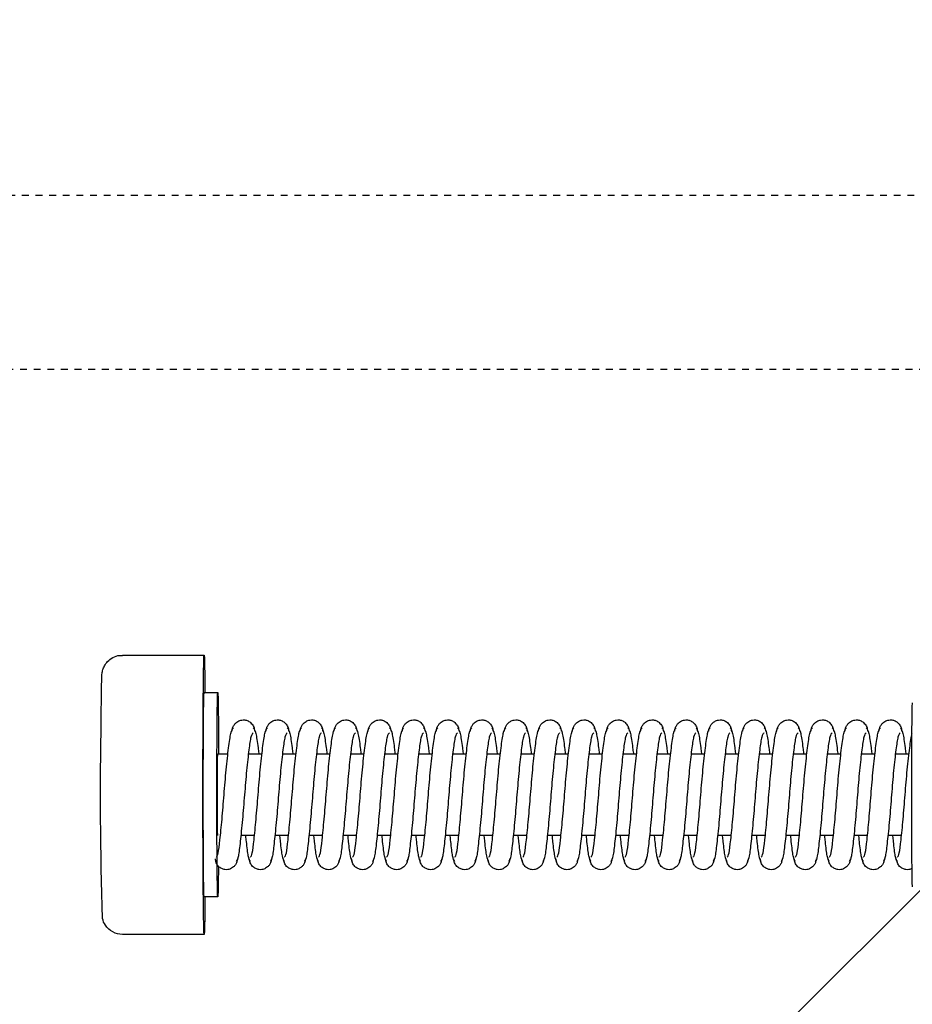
# Model space of a CAD drawing. Header units: centimetres. Extents: x 27698 to 42070, y 833 to 13367.
# Tile 41 of 59: x 29927 to 29940, y 5628 to 5642. Entities that reach past the tile are written whole.
import ezdxf

# ---------------------------------------------------------------- set-up
doc = ezdxf.new("R2010")
doc.units = ezdxf.units.CM
doc.header["$LTSCALE"] = 0.1
doc.linetypes.add('DASHED2', pattern=[9.525, 6.35, -3.175])
doc.layers.add('A_Sufity - Opis', color=4, linetype='Continuous', lineweight=13)
doc.layers.add('CKDRZWI_', color=7, linetype='Continuous')

# ---------------------------------------------------------------- blocks, each defined once
blk = doc.blocks.new('A$7E8719B1CAF')
at = {"color": 7, "linetype": 'Continuous', "lineweight": -3}
for p, q in [((3462.36, -3966.5), (3450.36, -3966.5)), ((3464.36, -3972), (3462.36, -3972)), ((3469.74, -3981), (3467.74, -3981)), ((3474.74, -3981), (3472.74, -3981)), ((3479.74, -3981), (3477.74, -3981)), ((3484.74, -3981), (3482.74, -3981)), ((3489.74, -3981), (3487.74, -3981)), ((3494.74, -3981), (3492.74, -3981)), ((3499.74, -3981), (3497.74, -3981)), ((3504.74, -3981), (3502.74, -3981)), ((3509.74, -3981), (3507.74, -3981)), ((3514.74, -3981), (3512.74, -3981)), ((3519.74, -3981), (3517.74, -3981)), ((3524.74, -3981), (3522.74, -3981)), ((3529.74, -3981), (3527.74, -3981)), ((3534.74, -3981), (3532.74, -3981)), ((3539.74, -3981), (3537.74, -3981)), ((3544.74, -3981), (3542.74, -3981)), ((3549.74, -3981), (3547.74, -3981)), ((3554.74, -3981), (3552.74, -3981)), ((3559.74, -3981), (3557.74, -3981)), ((3564.74, -3981), (3562.74, -3981)), ((3464.36, -3993), (3465.85, -3993)), ((3468.86, -3993), (3470.85, -3993)), ((3473.86, -3993), (3475.85, -3993)), ((3478.86, -3993), (3480.85, -3993)), ((3483.86, -3993), (3485.85, -3993)), ((3488.86, -3993), (3490.85, -3993)), ((3493.86, -3993), (3495.85, -3993)), ((3498.86, -3993), (3500.85, -3993)), ((3503.86, -3993), (3505.85, -3993)), ((3508.86, -3993), (3510.85, -3993)), ((3513.86, -3993), (3515.85, -3993)), ((3518.86, -3993), (3520.85, -3993)), ((3523.86, -3993), (3525.85, -3993)), ((3528.86, -3993), (3530.85, -3993)), ((3533.86, -3993), (3535.85, -3993)), ((3538.86, -3993), (3540.85, -3993)), ((3543.85, -3993), (3545.85, -3993)), ((3548.85, -3993), (3550.85, -3993)), ((3553.85, -3993), (3555.85, -3993)), ((3558.85, -3993), (3560.85, -3993)), ((3563.85, -3993), (3565.85, -3993)), ((3462.36, -4002), (3464.36, -4002)), ((3450.36, -4007.5), (3462.36, -4007.5))]:
    blk.add_line(p, q, dxfattribs=at)
at = {"color": 7, "linetype": 'DASHED2', "lineweight": -3}
for p, q in [((711.34, -4049.5), (3936.61, -4049.5)), ((3936.61, -4075), (711.34, -4075))]:
    blk.add_line(p, q, dxfattribs=at)
at = {"color": 7, "linetype": 'Continuous', "lineweight": -3}
for centre, radius, start, end in [((3450.35, -3969.45), 2.95, 89.7584, 147.3836), ((3449.89, -3969.33), 2.5, 143.8565, 168.4507), ((4007.76, -3987.13), 560.62, 178.1291, 181.119)]:
    blk.add_arc(centre, radius, start, end, dxfattribs=at)
for centre, major_axis, start_param, end_param in [((3462.36, -3987), (0, 20.5), 0, 3.891566), ((3462.36, -3987), (0, 20.5), 5.533212, 6.283185), ((3464.36, -3987), (0, -15), 2.355686, 6.283185), ((3462.36, -3987), (0, -15), 3.141593, 6.283185), ((3566.36, -3987), (0, 13.5), 0, 3.141593), ((3464.36, -3987), (0, 6), 0, 3.141593), ((3464.36, -3987), (0, -15), 0, 1.159279)]:
    blk.add_ellipse(centre, major_axis=major_axis, ratio=0.008727, start_param=start_param, end_param=end_param, dxfattribs=at)
for points, knots in [([(3467.23, -3977.61), (3467.21, -3977.43), (3467.17, -3977.14), (3466.96, -3976.72), (3466.69, -3976.41), (3466.31, -3976.14), (3465.86, -3976), (3465.41, -3975.99), (3464.92, -3976.13), (3464.45, -3976.46), (3464.09, -3976.99), (3464.03, -3977.38), (3464, -3977.61)], [0, 0, 0, 0, 0.086425, 0.169271, 0.246442, 0.317082, 0.439261, 0.54445, 0.653629, 0.769075, 0.886733, 1, 1, 1, 1]), ([(3469.56, -3996.1), (3469.44, -3995.99), (3469.22, -3995.75), (3468.93, -3993.7), (3468.58, -3990.68), (3468.28, -3986.99), (3467.98, -3983.24), (3467.65, -3980.04), (3467.39, -3977.73), (3467.19, -3977.38), (3467.08, -3977.21)], [0, 0, 0, 0, 0.122155, 0.241584, 0.367155, 0.490646, 0.615304, 0.744463, 0.869617, 1, 1, 1, 1]), ([(3469.14, -3977.21), (3469.03, -3977.37), (3468.84, -3977.73), (3468.64, -3979.44), (3468.51, -3980.65), (3468.48, -3980.91)], [0, 0, 0, 0, 0.2555428, 0.5011123, 0.5662176, 0.5662176, 0.5662176, 0.5662176]), ([(3472.23, -3977.61), (3472.21, -3977.43), (3472.17, -3977.14), (3471.96, -3976.72), (3471.69, -3976.41), (3471.31, -3976.14), (3470.86, -3976), (3470.41, -3975.99), (3469.92, -3976.13), (3469.45, -3976.46), (3469.09, -3976.99), (3469.03, -3977.38), (3469, -3977.61)], [0, 0, 0, 0, 0.086425, 0.169271, 0.246442, 0.317082, 0.439261, 0.54445, 0.653629, 0.769075, 0.886733, 1, 1, 1, 1]), ([(3474.56, -3996.1), (3474.44, -3995.99), (3474.22, -3995.75), (3473.93, -3993.7), (3473.58, -3990.68), (3473.28, -3986.99), (3472.98, -3983.24), (3472.65, -3980.04), (3472.39, -3977.73), (3472.19, -3977.38), (3472.08, -3977.21)], [0, 0, 0, 0, 0.122155, 0.241584, 0.367155, 0.490646, 0.615304, 0.744463, 0.869617, 1, 1, 1, 1]), ([(3474.14, -3977.21), (3474.03, -3977.37), (3473.84, -3977.73), (3473.64, -3979.44), (3473.51, -3980.65), (3473.48, -3980.91)], [0, 0, 0, 0, 0.2555428, 0.5011123, 0.5662176, 0.5662176, 0.5662176, 0.5662176]), ([(3477.23, -3977.61), (3477.21, -3977.43), (3477.17, -3977.14), (3476.96, -3976.72), (3476.69, -3976.41), (3476.31, -3976.14), (3475.86, -3976), (3475.41, -3975.99), (3474.92, -3976.13), (3474.45, -3976.46), (3474.09, -3976.99), (3474.03, -3977.38), (3474, -3977.61)], [0, 0, 0, 0, 0.086425, 0.169271, 0.246442, 0.317082, 0.439261, 0.54445, 0.653629, 0.769075, 0.886733, 1, 1, 1, 1]), ([(3479.56, -3996.1), (3479.44, -3995.99), (3479.22, -3995.75), (3478.93, -3993.7), (3478.58, -3990.68), (3478.28, -3986.99), (3477.98, -3983.24), (3477.65, -3980.04), (3477.39, -3977.73), (3477.19, -3977.38), (3477.08, -3977.21)], [0, 0, 0, 0, 0.122155, 0.241584, 0.367155, 0.490646, 0.615304, 0.744463, 0.869617, 1, 1, 1, 1]), ([(3479.14, -3977.21), (3479.03, -3977.37), (3478.84, -3977.73), (3478.64, -3979.44), (3478.51, -3980.65), (3478.48, -3980.91)], [0, 0, 0, 0, 0.2555428, 0.5011123, 0.5662176, 0.5662176, 0.5662176, 0.5662176]), ([(3482.23, -3977.61), (3482.21, -3977.43), (3482.17, -3977.14), (3481.96, -3976.72), (3481.69, -3976.41), (3481.31, -3976.14), (3480.86, -3976), (3480.41, -3975.99), (3479.92, -3976.13), (3479.45, -3976.46), (3479.09, -3976.99), (3479.03, -3977.38), (3479, -3977.61)], [0, 0, 0, 0, 0.086425, 0.169271, 0.246442, 0.317082, 0.439261, 0.54445, 0.653629, 0.769075, 0.886733, 1, 1, 1, 1]), ([(3484.56, -3996.1), (3484.43, -3995.99), (3484.22, -3995.75), (3483.92, -3993.7), (3483.58, -3990.68), (3483.28, -3986.99), (3482.98, -3983.24), (3482.65, -3980.04), (3482.39, -3977.73), (3482.19, -3977.38), (3482.08, -3977.21)], [0, 0, 0, 0, 0.122155, 0.241584, 0.367155, 0.490646, 0.615304, 0.744463, 0.869617, 1, 1, 1, 1]), ([(3484.14, -3977.21), (3484.03, -3977.37), (3483.84, -3977.73), (3483.64, -3979.44), (3483.51, -3980.65), (3483.48, -3980.91)], [0, 0, 0, 0, 0.2555428, 0.5011123, 0.5662176, 0.5662176, 0.5662176, 0.5662176]), ([(3487.23, -3977.61), (3487.21, -3977.43), (3487.17, -3977.14), (3486.96, -3976.72), (3486.69, -3976.41), (3486.31, -3976.14), (3485.86, -3976), (3485.4, -3975.99), (3484.92, -3976.13), (3484.45, -3976.46), (3484.09, -3976.99), (3484.03, -3977.38), (3484, -3977.61)], [0, 0, 0, 0, 0.086425, 0.169271, 0.246442, 0.317082, 0.439261, 0.54445, 0.653629, 0.769075, 0.886733, 1, 1, 1, 1]), ([(3489.56, -3996.1), (3489.43, -3995.99), (3489.22, -3995.75), (3488.92, -3993.7), (3488.58, -3990.68), (3488.28, -3986.99), (3487.98, -3983.24), (3487.65, -3980.04), (3487.39, -3977.73), (3487.19, -3977.38), (3487.08, -3977.21)], [0, 0, 0, 0, 0.122155, 0.241584, 0.367155, 0.490646, 0.615304, 0.744463, 0.869617, 1, 1, 1, 1]), ([(3489.14, -3977.21), (3489.03, -3977.37), (3488.84, -3977.73), (3488.64, -3979.44), (3488.51, -3980.65), (3488.48, -3980.91)], [0, 0, 0, 0, 0.2555428, 0.5011123, 0.5662176, 0.5662176, 0.5662176, 0.5662176]), ([(3492.23, -3977.61), (3492.21, -3977.43), (3492.17, -3977.14), (3491.96, -3976.72), (3491.69, -3976.41), (3491.31, -3976.14), (3490.86, -3976), (3490.4, -3975.99), (3489.92, -3976.13), (3489.45, -3976.46), (3489.09, -3976.99), (3489.03, -3977.38), (3489, -3977.61)], [0, 0, 0, 0, 0.086425, 0.169271, 0.246442, 0.317082, 0.439261, 0.54445, 0.653629, 0.769075, 0.886733, 1, 1, 1, 1]), ([(3494.56, -3996.1), (3494.43, -3995.99), (3494.22, -3995.75), (3493.92, -3993.7), (3493.58, -3990.68), (3493.27, -3986.99), (3492.98, -3983.24), (3492.65, -3980.04), (3492.39, -3977.73), (3492.19, -3977.38), (3492.08, -3977.21)], [0, 0, 0, 0, 0.122155, 0.241584, 0.367155, 0.490646, 0.615304, 0.744463, 0.869617, 1, 1, 1, 1]), ([(3494.14, -3977.21), (3494.03, -3977.37), (3493.84, -3977.73), (3493.64, -3979.44), (3493.51, -3980.65), (3493.48, -3980.91)], [0, 0, 0, 0, 0.2555428, 0.5011123, 0.5662176, 0.5662176, 0.5662176, 0.5662176]), ([(3497.22, -3977.61), (3497.21, -3977.43), (3497.17, -3977.14), (3496.96, -3976.72), (3496.69, -3976.41), (3496.31, -3976.14), (3495.86, -3976), (3495.4, -3975.99), (3494.92, -3976.13), (3494.45, -3976.46), (3494.09, -3976.99), (3494.03, -3977.38), (3494, -3977.61)], [0, 0, 0, 0, 0.086425, 0.169271, 0.246442, 0.317082, 0.439261, 0.54445, 0.653629, 0.769075, 0.886733, 1, 1, 1, 1]), ([(3499.56, -3996.1), (3499.43, -3995.99), (3499.22, -3995.75), (3498.92, -3993.7), (3498.58, -3990.68), (3498.27, -3986.99), (3497.98, -3983.24), (3497.65, -3980.04), (3497.39, -3977.73), (3497.19, -3977.38), (3497.08, -3977.21)], [0, 0, 0, 0, 0.122155, 0.241584, 0.367155, 0.490646, 0.615304, 0.744463, 0.869617, 1, 1, 1, 1]), ([(3499.14, -3977.21), (3499.03, -3977.37), (3498.84, -3977.73), (3498.64, -3979.44), (3498.51, -3980.65), (3498.48, -3980.91)], [0, 0, 0, 0, 0.2555428, 0.5011123, 0.5662176, 0.5662176, 0.5662176, 0.5662176]), ([(3502.22, -3977.61), (3502.21, -3977.43), (3502.17, -3977.14), (3501.96, -3976.72), (3501.68, -3976.41), (3501.31, -3976.14), (3500.86, -3976), (3500.4, -3975.99), (3499.92, -3976.13), (3499.45, -3976.46), (3499.09, -3976.99), (3499.03, -3977.38), (3499, -3977.61)], [0, 0, 0, 0, 0.086425, 0.169271, 0.246442, 0.317082, 0.439261, 0.54445, 0.653629, 0.769075, 0.886733, 1, 1, 1, 1]), ([(3504.56, -3996.1), (3504.43, -3995.99), (3504.22, -3995.75), (3503.92, -3993.7), (3503.58, -3990.68), (3503.27, -3986.99), (3502.98, -3983.24), (3502.65, -3980.04), (3502.39, -3977.73), (3502.19, -3977.38), (3502.08, -3977.21)], [0, 0, 0, 0, 0.122155, 0.241584, 0.367155, 0.490646, 0.615304, 0.744463, 0.869617, 1, 1, 1, 1]), ([(3504.14, -3977.21), (3504.03, -3977.37), (3503.84, -3977.73), (3503.64, -3979.44), (3503.51, -3980.65), (3503.48, -3980.91)], [0, 0, 0, 0, 0.2555428, 0.5011123, 0.5662176, 0.5662176, 0.5662176, 0.5662176]), ([(3507.22, -3977.61), (3507.2, -3977.43), (3507.17, -3977.14), (3506.96, -3976.72), (3506.68, -3976.41), (3506.31, -3976.14), (3505.86, -3976), (3505.4, -3975.99), (3504.92, -3976.13), (3504.45, -3976.46), (3504.09, -3976.99), (3504.03, -3977.38), (3504, -3977.61)], [0, 0, 0, 0, 0.086425, 0.169271, 0.246442, 0.317082, 0.439261, 0.54445, 0.653629, 0.769075, 0.886733, 1, 1, 1, 1]), ([(3509.55, -3996.1), (3509.43, -3995.99), (3509.22, -3995.75), (3508.92, -3993.7), (3508.58, -3990.68), (3508.27, -3986.99), (3507.98, -3983.24), (3507.65, -3980.04), (3507.39, -3977.73), (3507.19, -3977.38), (3507.08, -3977.21)], [0, 0, 0, 0, 0.122155, 0.241584, 0.367155, 0.490646, 0.615304, 0.744463, 0.869617, 1, 1, 1, 1]), ([(3509.14, -3977.21), (3509.03, -3977.37), (3508.84, -3977.73), (3508.64, -3979.44), (3508.51, -3980.65), (3508.48, -3980.91)], [0, 0, 0, 0, 0.2555428, 0.5011123, 0.5662176, 0.5662176, 0.5662176, 0.5662176]), ([(3512.22, -3977.61), (3512.2, -3977.43), (3512.17, -3977.14), (3511.95, -3976.72), (3511.68, -3976.41), (3511.31, -3976.14), (3510.86, -3976), (3510.4, -3975.99), (3509.92, -3976.13), (3509.45, -3976.46), (3509.09, -3976.99), (3509.03, -3977.38), (3509, -3977.61)], [0, 0, 0, 0, 0.086425, 0.169271, 0.246442, 0.317082, 0.439261, 0.54445, 0.653629, 0.769075, 0.886733, 1, 1, 1, 1]), ([(3514.55, -3996.1), (3514.43, -3995.99), (3514.22, -3995.75), (3513.92, -3993.7), (3513.58, -3990.68), (3513.27, -3986.99), (3512.98, -3983.24), (3512.65, -3980.04), (3512.39, -3977.73), (3512.19, -3977.38), (3512.08, -3977.21)], [0, 0, 0, 0, 0.122155, 0.241584, 0.367155, 0.490646, 0.615304, 0.744463, 0.869617, 1, 1, 1, 1]), ([(3514.14, -3977.21), (3514.03, -3977.37), (3513.84, -3977.73), (3513.64, -3979.44), (3513.51, -3980.65), (3513.48, -3980.91)], [0, 0, 0, 0, 0.2555428, 0.5011123, 0.5662176, 0.5662176, 0.5662176, 0.5662176]), ([(3517.22, -3977.61), (3517.2, -3977.43), (3517.17, -3977.14), (3516.95, -3976.72), (3516.68, -3976.41), (3516.31, -3976.14), (3515.86, -3976), (3515.4, -3975.99), (3514.92, -3976.13), (3514.45, -3976.46), (3514.09, -3976.99), (3514.03, -3977.38), (3514, -3977.61)], [0, 0, 0, 0, 0.086425, 0.169271, 0.246442, 0.317082, 0.439261, 0.54445, 0.653629, 0.769075, 0.886733, 1, 1, 1, 1]), ([(3519.55, -3996.1), (3519.43, -3995.99), (3519.22, -3995.75), (3518.92, -3993.7), (3518.58, -3990.68), (3518.27, -3986.99), (3517.98, -3983.24), (3517.65, -3980.04), (3517.38, -3977.73), (3517.19, -3977.38), (3517.08, -3977.21)], [0, 0, 0, 0, 0.122155, 0.241584, 0.367155, 0.490646, 0.615304, 0.744463, 0.869617, 1, 1, 1, 1]), ([(3519.14, -3977.21), (3519.03, -3977.37), (3518.84, -3977.73), (3518.64, -3979.44), (3518.51, -3980.65), (3518.48, -3980.91)], [0, 0, 0, 0, 0.2555428, 0.5011123, 0.5662176, 0.5662176, 0.5662176, 0.5662176]), ([(3522.22, -3977.61), (3522.2, -3977.43), (3522.17, -3977.14), (3521.95, -3976.72), (3521.68, -3976.41), (3521.31, -3976.14), (3520.86, -3976), (3520.4, -3975.99), (3519.92, -3976.13), (3519.45, -3976.46), (3519.09, -3976.99), (3519.03, -3977.38), (3519, -3977.61)], [0, 0, 0, 0, 0.086425, 0.169271, 0.246442, 0.317082, 0.439261, 0.54445, 0.653629, 0.769075, 0.886733, 1, 1, 1, 1]), ([(3524.55, -3996.1), (3524.43, -3995.99), (3524.22, -3995.75), (3523.92, -3993.7), (3523.58, -3990.68), (3523.27, -3986.99), (3522.98, -3983.24), (3522.65, -3980.04), (3522.38, -3977.73), (3522.19, -3977.38), (3522.08, -3977.21)], [0, 0, 0, 0, 0.122155, 0.241584, 0.367155, 0.490646, 0.615304, 0.744463, 0.869617, 1, 1, 1, 1]), ([(3524.14, -3977.21), (3524.03, -3977.37), (3523.84, -3977.73), (3523.64, -3979.44), (3523.51, -3980.65), (3523.48, -3980.91)], [0, 0, 0, 0, 0.2555428, 0.5011123, 0.5662176, 0.5662176, 0.5662176, 0.5662176]), ([(3527.22, -3977.61), (3527.2, -3977.43), (3527.17, -3977.14), (3526.95, -3976.72), (3526.68, -3976.41), (3526.31, -3976.14), (3525.86, -3976), (3525.4, -3975.99), (3524.92, -3976.13), (3524.45, -3976.46), (3524.09, -3976.99), (3524.03, -3977.38), (3524, -3977.61)], [0, 0, 0, 0, 0.086425, 0.169271, 0.246442, 0.317082, 0.439261, 0.54445, 0.653629, 0.769075, 0.886733, 1, 1, 1, 1]), ([(3529.55, -3996.1), (3529.43, -3995.99), (3529.22, -3995.75), (3528.92, -3993.7), (3528.58, -3990.68), (3528.27, -3986.99), (3527.98, -3983.24), (3527.65, -3980.04), (3527.38, -3977.73), (3527.19, -3977.38), (3527.08, -3977.21)], [0, 0, 0, 0, 0.122155, 0.241584, 0.367155, 0.490646, 0.615304, 0.744463, 0.869617, 1, 1, 1, 1]), ([(3529.14, -3977.21), (3529.03, -3977.37), (3528.84, -3977.73), (3528.64, -3979.44), (3528.51, -3980.65), (3528.48, -3980.91)], [0, 0, 0, 0, 0.2555428, 0.5011123, 0.5662176, 0.5662176, 0.5662176, 0.5662176]), ([(3532.22, -3977.61), (3532.2, -3977.43), (3532.17, -3977.14), (3531.95, -3976.72), (3531.68, -3976.41), (3531.31, -3976.14), (3530.86, -3976), (3530.4, -3975.99), (3529.92, -3976.13), (3529.45, -3976.46), (3529.09, -3976.99), (3529.03, -3977.38), (3529, -3977.61)], [0, 0, 0, 0, 0.086425, 0.169271, 0.246442, 0.317082, 0.439261, 0.54445, 0.653629, 0.769075, 0.886733, 1, 1, 1, 1]), ([(3534.55, -3996.1), (3534.43, -3995.99), (3534.22, -3995.75), (3533.92, -3993.7), (3533.58, -3990.68), (3533.27, -3986.99), (3532.98, -3983.24), (3532.65, -3980.04), (3532.38, -3977.73), (3532.19, -3977.38), (3532.08, -3977.21)], [0, 0, 0, 0, 0.122155, 0.241584, 0.367155, 0.490646, 0.615304, 0.744463, 0.869617, 1, 1, 1, 1]), ([(3534.14, -3977.21), (3534.03, -3977.37), (3533.84, -3977.73), (3533.64, -3979.44), (3533.51, -3980.65), (3533.48, -3980.91)], [0, 0, 0, 0, 0.2555428, 0.5011123, 0.5662176, 0.5662176, 0.5662176, 0.5662176]), ([(3537.22, -3977.61), (3537.2, -3977.43), (3537.17, -3977.14), (3536.95, -3976.72), (3536.68, -3976.41), (3536.31, -3976.14), (3535.86, -3976), (3535.4, -3975.99), (3534.92, -3976.13), (3534.45, -3976.46), (3534.09, -3976.99), (3534.03, -3977.38), (3534, -3977.61)], [0, 0, 0, 0, 0.086425, 0.169271, 0.246442, 0.317082, 0.439261, 0.54445, 0.653629, 0.769075, 0.886733, 1, 1, 1, 1]), ([(3539.55, -3996.1), (3539.43, -3995.99), (3539.22, -3995.75), (3538.92, -3993.7), (3538.58, -3990.68), (3538.27, -3986.99), (3537.98, -3983.24), (3537.65, -3980.04), (3537.38, -3977.73), (3537.19, -3977.38), (3537.08, -3977.21)], [0, 0, 0, 0, 0.122155, 0.241584, 0.367155, 0.490646, 0.615304, 0.744463, 0.869617, 1, 1, 1, 1]), ([(3539.14, -3977.21), (3539.03, -3977.37), (3538.84, -3977.73), (3538.64, -3979.44), (3538.51, -3980.65), (3538.48, -3980.91)], [0, 0, 0, 0, 0.2555428, 0.5011123, 0.5662176, 0.5662176, 0.5662176, 0.5662176]), ([(3542.22, -3977.61), (3542.2, -3977.43), (3542.17, -3977.14), (3541.95, -3976.72), (3541.68, -3976.41), (3541.31, -3976.14), (3540.86, -3976), (3540.4, -3975.99), (3539.91, -3976.13), (3539.45, -3976.46), (3539.09, -3976.99), (3539.03, -3977.38), (3538.99, -3977.61)], [0, 0, 0, 0, 0.086425, 0.169271, 0.246442, 0.317082, 0.439261, 0.54445, 0.653629, 0.769075, 0.886733, 1, 1, 1, 1]), ([(3544.55, -3996.1), (3544.43, -3995.99), (3544.22, -3995.75), (3543.92, -3993.7), (3543.58, -3990.68), (3543.27, -3986.99), (3542.98, -3983.24), (3542.65, -3980.04), (3542.38, -3977.73), (3542.19, -3977.38), (3542.08, -3977.21)], [0, 0, 0, 0, 0.122155, 0.241584, 0.367155, 0.490646, 0.615304, 0.744463, 0.869617, 1, 1, 1, 1]), ([(3544.14, -3977.21), (3544.03, -3977.37), (3543.84, -3977.73), (3543.64, -3979.44), (3543.51, -3980.65), (3543.48, -3980.91)], [0, 0, 0, 0, 0.2555428, 0.5011123, 0.5662176, 0.5662176, 0.5662176, 0.5662176]), ([(3547.22, -3977.61), (3547.2, -3977.43), (3547.17, -3977.14), (3546.95, -3976.72), (3546.68, -3976.41), (3546.31, -3976.14), (3545.86, -3976), (3545.4, -3975.99), (3544.91, -3976.13), (3544.45, -3976.46), (3544.09, -3976.99), (3544.03, -3977.38), (3543.99, -3977.61)], [0, 0, 0, 0, 0.086425, 0.169271, 0.246442, 0.317082, 0.439261, 0.54445, 0.653629, 0.769075, 0.886733, 1, 1, 1, 1]), ([(3549.55, -3996.1), (3549.43, -3995.99), (3549.22, -3995.75), (3548.92, -3993.7), (3548.58, -3990.68), (3548.27, -3986.99), (3547.98, -3983.24), (3547.65, -3980.04), (3547.38, -3977.73), (3547.19, -3977.38), (3547.08, -3977.21)], [0, 0, 0, 0, 0.122155, 0.241584, 0.367155, 0.490646, 0.615304, 0.744463, 0.869617, 1, 1, 1, 1]), ([(3549.14, -3977.21), (3549.03, -3977.37), (3548.84, -3977.73), (3548.64, -3979.44), (3548.51, -3980.65), (3548.48, -3980.91)], [0, 0, 0, 0, 0.2555428, 0.5011123, 0.5662176, 0.5662176, 0.5662176, 0.5662176]), ([(3552.22, -3977.61), (3552.2, -3977.43), (3552.17, -3977.14), (3551.95, -3976.72), (3551.68, -3976.41), (3551.31, -3976.14), (3550.86, -3976), (3550.4, -3975.99), (3549.91, -3976.13), (3549.45, -3976.46), (3549.09, -3976.99), (3549.03, -3977.38), (3548.99, -3977.61)], [0, 0, 0, 0, 0.086425, 0.169271, 0.246442, 0.317082, 0.439261, 0.54445, 0.653629, 0.769075, 0.886733, 1, 1, 1, 1]), ([(3554.55, -3996.1), (3554.43, -3995.99), (3554.22, -3995.75), (3553.92, -3993.7), (3553.58, -3990.68), (3553.27, -3986.99), (3552.98, -3983.24), (3552.65, -3980.04), (3552.38, -3977.73), (3552.19, -3977.38), (3552.08, -3977.21)], [0, 0, 0, 0, 0.122155, 0.241584, 0.367155, 0.490646, 0.615304, 0.744463, 0.869617, 1, 1, 1, 1]), ([(3554.14, -3977.21), (3554.03, -3977.37), (3553.83, -3977.73), (3553.64, -3979.44), (3553.51, -3980.65), (3553.48, -3980.91)], [0, 0, 0, 0, 0.2555428, 0.5011123, 0.5662176, 0.5662176, 0.5662176, 0.5662176]), ([(3557.22, -3977.61), (3557.2, -3977.43), (3557.17, -3977.14), (3556.95, -3976.72), (3556.68, -3976.41), (3556.31, -3976.14), (3555.86, -3976), (3555.4, -3975.99), (3554.91, -3976.13), (3554.45, -3976.46), (3554.09, -3976.99), (3554.03, -3977.38), (3553.99, -3977.61)], [0, 0, 0, 0, 0.086425, 0.169271, 0.246442, 0.317082, 0.439261, 0.54445, 0.653629, 0.769075, 0.886733, 1, 1, 1, 1]), ([(3559.55, -3996.1), (3559.43, -3995.99), (3559.22, -3995.75), (3558.92, -3993.7), (3558.57, -3990.68), (3558.27, -3986.99), (3557.98, -3983.24), (3557.65, -3980.04), (3557.38, -3977.73), (3557.19, -3977.38), (3557.08, -3977.21)], [0, 0, 0, 0, 0.122155, 0.241584, 0.367155, 0.490646, 0.615304, 0.744463, 0.869617, 1, 1, 1, 1]), ([(3559.14, -3977.21), (3559.03, -3977.37), (3558.83, -3977.73), (3558.63, -3979.44), (3558.51, -3980.65), (3558.48, -3980.91)], [0, 0, 0, 0, 0.2555428, 0.5011123, 0.5662176, 0.5662176, 0.5662176, 0.5662176]), ([(3562.22, -3977.61), (3562.2, -3977.43), (3562.16, -3977.14), (3561.95, -3976.72), (3561.68, -3976.41), (3561.31, -3976.14), (3560.86, -3976), (3560.4, -3975.99), (3559.91, -3976.13), (3559.45, -3976.46), (3559.09, -3976.99), (3559.03, -3977.38), (3558.99, -3977.61)], [0, 0, 0, 0, 0.086425, 0.169271, 0.246442, 0.317082, 0.439261, 0.54445, 0.653629, 0.769075, 0.886733, 1, 1, 1, 1]), ([(3564.55, -3996.1), (3564.43, -3995.99), (3564.22, -3995.75), (3563.92, -3993.7), (3563.57, -3990.68), (3563.27, -3986.99), (3562.98, -3983.24), (3562.65, -3980.04), (3562.38, -3977.73), (3562.19, -3977.38), (3562.08, -3977.21)], [0, 0, 0, 0, 0.122155, 0.241584, 0.367155, 0.490646, 0.615304, 0.744463, 0.869617, 1, 1, 1, 1]), ([(3564.14, -3977.21), (3564.03, -3977.37), (3563.83, -3977.73), (3563.63, -3979.44), (3563.51, -3980.65), (3563.48, -3980.91)], [0, 0, 0, 0, 0.2555428, 0.5011123, 0.5662176, 0.5662176, 0.5662176, 0.5662176]), ([(3566.29, -3976.16), (3566.14, -3976.09), (3565.83, -3976), (3565.4, -3975.99), (3564.91, -3976.13), (3564.45, -3976.46), (3564.09, -3976.99), (3564.03, -3977.38), (3563.99, -3977.61)], [0.336226, 0.336226, 0.336226, 0.336226, 0.4392613, 0.5444495, 0.653629, 0.769075, 0.886733, 1, 1, 1, 1]), ([(3464.15, -3977.84), (3464.25, -3977.94), (3464.43, -3978.19), (3464.67, -3980.25), (3464.99, -3983.3), (3465.28, -3987.01), (3465.59, -3990.78), (3465.95, -3994), (3466.28, -3996.32), (3466.52, -3996.68), (3466.65, -3996.85)], [0.0013946, 0.0013946, 0.0013946, 0.0013946, 0.1222493, 0.2417539, 0.36738, 0.4908979, 0.6155517, 0.7446685, 0.8697433, 1, 1, 1, 1]), ([(3469.15, -3977.84), (3469.25, -3977.94), (3469.43, -3978.19), (3469.67, -3980.25), (3469.98, -3983.3), (3470.28, -3987.01), (3470.59, -3990.78), (3470.95, -3994), (3471.28, -3996.32), (3471.52, -3996.68), (3471.65, -3996.85)], [0.0013946, 0.0013946, 0.0013946, 0.0013946, 0.1222493, 0.2417539, 0.36738, 0.4908979, 0.6155517, 0.7446685, 0.8697433, 1, 1, 1, 1]), ([(3474.15, -3977.84), (3474.25, -3977.94), (3474.43, -3978.19), (3474.67, -3980.25), (3474.98, -3983.3), (3475.28, -3987.01), (3475.59, -3990.78), (3475.95, -3994), (3476.28, -3996.32), (3476.52, -3996.68), (3476.65, -3996.85)], [0.0013946, 0.0013946, 0.0013946, 0.0013946, 0.1222493, 0.2417539, 0.36738, 0.4908979, 0.6155517, 0.7446685, 0.8697433, 1, 1, 1, 1]), ([(3479.15, -3977.84), (3479.25, -3977.94), (3479.43, -3978.19), (3479.67, -3980.25), (3479.98, -3983.3), (3480.28, -3987.01), (3480.59, -3990.78), (3480.95, -3994), (3481.28, -3996.32), (3481.52, -3996.68), (3481.65, -3996.85)], [0.0013946, 0.0013946, 0.0013946, 0.0013946, 0.1222493, 0.2417539, 0.36738, 0.4908979, 0.6155517, 0.7446685, 0.8697433, 1, 1, 1, 1]), ([(3484.15, -3977.84), (3484.25, -3977.94), (3484.43, -3978.19), (3484.67, -3980.25), (3484.98, -3983.3), (3485.28, -3987.01), (3485.59, -3990.78), (3485.95, -3994), (3486.28, -3996.32), (3486.52, -3996.68), (3486.65, -3996.85)], [0.0013946, 0.0013946, 0.0013946, 0.0013946, 0.1222493, 0.2417539, 0.36738, 0.4908979, 0.6155517, 0.7446685, 0.8697433, 1, 1, 1, 1]), ([(3489.15, -3977.84), (3489.25, -3977.94), (3489.43, -3978.19), (3489.67, -3980.25), (3489.98, -3983.3), (3490.28, -3987.01), (3490.59, -3990.78), (3490.95, -3994), (3491.28, -3996.32), (3491.52, -3996.68), (3491.65, -3996.85)], [0.0013946, 0.0013946, 0.0013946, 0.0013946, 0.1222493, 0.2417539, 0.36738, 0.4908979, 0.6155517, 0.7446685, 0.8697433, 1, 1, 1, 1]), ([(3494.15, -3977.84), (3494.25, -3977.94), (3494.43, -3978.19), (3494.67, -3980.25), (3494.98, -3983.3), (3495.28, -3987.01), (3495.59, -3990.78), (3495.95, -3994), (3496.28, -3996.32), (3496.52, -3996.68), (3496.65, -3996.85)], [0.0013946, 0.0013946, 0.0013946, 0.0013946, 0.1222493, 0.2417539, 0.36738, 0.4908979, 0.6155517, 0.7446685, 0.8697433, 1, 1, 1, 1]), ([(3499.15, -3977.84), (3499.25, -3977.94), (3499.43, -3978.19), (3499.67, -3980.25), (3499.98, -3983.3), (3500.28, -3987.01), (3500.59, -3990.78), (3500.95, -3994), (3501.28, -3996.32), (3501.52, -3996.68), (3501.65, -3996.85)], [0.0013946, 0.0013946, 0.0013946, 0.0013946, 0.1222493, 0.2417539, 0.36738, 0.4908979, 0.6155517, 0.7446685, 0.8697433, 1, 1, 1, 1]), ([(3504.15, -3977.84), (3504.25, -3977.94), (3504.42, -3978.19), (3504.67, -3980.25), (3504.98, -3983.3), (3505.28, -3987.01), (3505.59, -3990.78), (3505.95, -3994), (3506.28, -3996.32), (3506.52, -3996.68), (3506.65, -3996.85)], [0.0013946, 0.0013946, 0.0013946, 0.0013946, 0.1222493, 0.2417539, 0.36738, 0.4908979, 0.6155517, 0.7446685, 0.8697433, 1, 1, 1, 1]), ([(3509.15, -3977.84), (3509.25, -3977.94), (3509.42, -3978.19), (3509.67, -3980.25), (3509.98, -3983.3), (3510.28, -3987.01), (3510.59, -3990.78), (3510.95, -3994), (3511.28, -3996.32), (3511.52, -3996.68), (3511.65, -3996.85)], [0.0013946, 0.0013946, 0.0013946, 0.0013946, 0.1222493, 0.2417539, 0.36738, 0.4908979, 0.6155517, 0.7446685, 0.8697433, 1, 1, 1, 1]), ([(3514.15, -3977.84), (3514.25, -3977.94), (3514.42, -3978.19), (3514.67, -3980.25), (3514.98, -3983.3), (3515.28, -3987.01), (3515.59, -3990.78), (3515.95, -3994), (3516.28, -3996.32), (3516.52, -3996.68), (3516.65, -3996.85)], [0.0013946, 0.0013946, 0.0013946, 0.0013946, 0.1222493, 0.2417539, 0.36738, 0.4908979, 0.6155517, 0.7446685, 0.8697433, 1, 1, 1, 1]), ([(3519.15, -3977.84), (3519.25, -3977.94), (3519.42, -3978.19), (3519.67, -3980.25), (3519.98, -3983.3), (3520.28, -3987.01), (3520.59, -3990.78), (3520.95, -3994), (3521.28, -3996.32), (3521.52, -3996.68), (3521.65, -3996.85)], [0.0013946, 0.0013946, 0.0013946, 0.0013946, 0.1222493, 0.2417539, 0.36738, 0.4908979, 0.6155517, 0.7446685, 0.8697433, 1, 1, 1, 1]), ([(3524.15, -3977.84), (3524.25, -3977.94), (3524.42, -3978.19), (3524.67, -3980.25), (3524.98, -3983.3), (3525.27, -3987.01), (3525.59, -3990.78), (3525.95, -3994), (3526.28, -3996.32), (3526.52, -3996.68), (3526.65, -3996.85)], [0.0013946, 0.0013946, 0.0013946, 0.0013946, 0.1222493, 0.2417539, 0.36738, 0.4908979, 0.6155517, 0.7446685, 0.8697433, 1, 1, 1, 1]), ([(3529.15, -3977.84), (3529.25, -3977.94), (3529.42, -3978.19), (3529.67, -3980.25), (3529.98, -3983.3), (3530.27, -3987.01), (3530.59, -3990.78), (3530.95, -3994), (3531.28, -3996.32), (3531.51, -3996.68), (3531.65, -3996.85)], [0.0013946, 0.0013946, 0.0013946, 0.0013946, 0.1222493, 0.2417539, 0.36738, 0.4908979, 0.6155517, 0.7446685, 0.8697433, 1, 1, 1, 1]), ([(3534.15, -3977.84), (3534.25, -3977.94), (3534.42, -3978.19), (3534.67, -3980.25), (3534.98, -3983.3), (3535.27, -3987.01), (3535.59, -3990.78), (3535.95, -3994), (3536.28, -3996.32), (3536.51, -3996.68), (3536.65, -3996.85)], [0.0013946, 0.0013946, 0.0013946, 0.0013946, 0.1222493, 0.2417539, 0.36738, 0.4908979, 0.6155517, 0.7446685, 0.8697433, 1, 1, 1, 1]), ([(3539.15, -3977.84), (3539.25, -3977.94), (3539.42, -3978.19), (3539.67, -3980.25), (3539.98, -3983.3), (3540.27, -3987.01), (3540.59, -3990.78), (3540.95, -3994), (3541.28, -3996.32), (3541.51, -3996.68), (3541.65, -3996.85)], [0.0013946, 0.0013946, 0.0013946, 0.0013946, 0.1222493, 0.2417539, 0.36738, 0.4908979, 0.6155517, 0.7446685, 0.8697433, 1, 1, 1, 1]), ([(3544.15, -3977.84), (3544.25, -3977.94), (3544.42, -3978.19), (3544.67, -3980.25), (3544.98, -3983.3), (3545.27, -3987.01), (3545.59, -3990.78), (3545.95, -3994), (3546.28, -3996.32), (3546.51, -3996.68), (3546.65, -3996.85)], [0.0013946, 0.0013946, 0.0013946, 0.0013946, 0.1222493, 0.2417539, 0.36738, 0.4908979, 0.6155517, 0.7446685, 0.8697433, 1, 1, 1, 1]), ([(3549.15, -3977.84), (3549.25, -3977.94), (3549.42, -3978.19), (3549.67, -3980.25), (3549.98, -3983.3), (3550.27, -3987.01), (3550.59, -3990.78), (3550.95, -3994), (3551.28, -3996.32), (3551.51, -3996.68), (3551.65, -3996.85)], [0.0013946, 0.0013946, 0.0013946, 0.0013946, 0.1222493, 0.2417539, 0.36738, 0.4908979, 0.6155517, 0.7446685, 0.8697433, 1, 1, 1, 1]), ([(3554.15, -3977.84), (3554.25, -3977.94), (3554.42, -3978.19), (3554.67, -3980.25), (3554.98, -3983.3), (3555.27, -3987.01), (3555.58, -3990.78), (3555.95, -3994), (3556.28, -3996.32), (3556.51, -3996.68), (3556.65, -3996.85)], [0.0013946, 0.0013946, 0.0013946, 0.0013946, 0.1222493, 0.2417539, 0.36738, 0.4908979, 0.6155517, 0.7446685, 0.8697433, 1, 1, 1, 1]), ([(3559.15, -3977.84), (3559.25, -3977.94), (3559.42, -3978.19), (3559.67, -3980.25), (3559.98, -3983.3), (3560.27, -3987.01), (3560.58, -3990.78), (3560.95, -3994), (3561.28, -3996.32), (3561.51, -3996.68), (3561.65, -3996.85)], [0.0013946, 0.0013946, 0.0013946, 0.0013946, 0.1222493, 0.2417539, 0.36738, 0.4908979, 0.6155517, 0.7446685, 0.8697433, 1, 1, 1, 1]), ([(3564.15, -3977.84), (3564.25, -3977.94), (3564.42, -3978.19), (3564.67, -3980.25), (3564.98, -3983.3), (3565.27, -3987.01), (3565.58, -3990.78), (3565.95, -3994), (3566.17, -3995.57), (3566.29, -3996.05), (3566.29, -3996.07)], [0.0013946, 0.0013946, 0.0013946, 0.0013946, 0.1222493, 0.2417539, 0.36738, 0.4908979, 0.6155517, 0.7446685, 0.8697433, 0.8756747, 0.8756747, 0.8756747, 0.8756747]), ([(3469.57, -3996.85), (3469.71, -3996.68), (3469.94, -3996.32), (3470.19, -3994.59), (3470.34, -3993.37), (3470.37, -3993.09)], [0, 0, 0, 0, 0.2557867, 0.5014413, 0.5685538, 0.5685538, 0.5685538, 0.5685538]), ([(3474.57, -3996.85), (3474.71, -3996.68), (3474.94, -3996.32), (3475.19, -3994.59), (3475.34, -3993.37), (3475.37, -3993.09)], [0, 0, 0, 0, 0.2557867, 0.5014413, 0.5685538, 0.5685538, 0.5685538, 0.5685538]), ([(3479.57, -3996.85), (3479.71, -3996.68), (3479.94, -3996.32), (3480.19, -3994.59), (3480.34, -3993.37), (3480.37, -3993.09)], [0, 0, 0, 0, 0.2557867, 0.5014413, 0.5685538, 0.5685538, 0.5685538, 0.5685538]), ([(3484.57, -3996.85), (3484.71, -3996.68), (3484.94, -3996.32), (3485.19, -3994.59), (3485.34, -3993.37), (3485.37, -3993.09)], [0, 0, 0, 0, 0.2557867, 0.5014413, 0.5685538, 0.5685538, 0.5685538, 0.5685538]), ([(3489.57, -3996.85), (3489.71, -3996.68), (3489.94, -3996.32), (3490.19, -3994.59), (3490.34, -3993.37), (3490.37, -3993.09)], [0, 0, 0, 0, 0.2557867, 0.5014413, 0.5685538, 0.5685538, 0.5685538, 0.5685538]), ([(3494.57, -3996.85), (3494.71, -3996.68), (3494.94, -3996.32), (3495.19, -3994.59), (3495.34, -3993.37), (3495.37, -3993.09)], [0, 0, 0, 0, 0.2557867, 0.5014413, 0.5685538, 0.5685538, 0.5685538, 0.5685538]), ([(3499.57, -3996.85), (3499.71, -3996.68), (3499.94, -3996.32), (3500.19, -3994.59), (3500.34, -3993.37), (3500.37, -3993.09)], [0, 0, 0, 0, 0.2557867, 0.5014413, 0.5685538, 0.5685538, 0.5685538, 0.5685538]), ([(3504.57, -3996.85), (3504.7, -3996.68), (3504.94, -3996.32), (3505.19, -3994.59), (3505.34, -3993.37), (3505.37, -3993.09)], [0, 0, 0, 0, 0.2557867, 0.5014413, 0.5685538, 0.5685538, 0.5685538, 0.5685538]), ([(3509.57, -3996.85), (3509.7, -3996.68), (3509.94, -3996.32), (3510.19, -3994.59), (3510.34, -3993.37), (3510.37, -3993.09)], [0, 0, 0, 0, 0.2557867, 0.5014413, 0.5685538, 0.5685538, 0.5685538, 0.5685538]), ([(3514.57, -3996.85), (3514.7, -3996.68), (3514.94, -3996.32), (3515.19, -3994.59), (3515.34, -3993.37), (3515.37, -3993.09)], [0, 0, 0, 0, 0.2557867, 0.5014413, 0.5685538, 0.5685538, 0.5685538, 0.5685538]), ([(3519.57, -3996.85), (3519.7, -3996.68), (3519.94, -3996.32), (3520.19, -3994.59), (3520.33, -3993.37), (3520.37, -3993.09)], [0, 0, 0, 0, 0.2557867, 0.5014413, 0.5685538, 0.5685538, 0.5685538, 0.5685538]), ([(3524.57, -3996.85), (3524.7, -3996.68), (3524.94, -3996.32), (3525.19, -3994.59), (3525.33, -3993.37), (3525.37, -3993.09)], [0, 0, 0, 0, 0.2557867, 0.5014413, 0.5685538, 0.5685538, 0.5685538, 0.5685538]), ([(3529.57, -3996.85), (3529.7, -3996.68), (3529.94, -3996.32), (3530.19, -3994.59), (3530.33, -3993.37), (3530.37, -3993.09)], [0, 0, 0, 0, 0.2557867, 0.5014413, 0.5685538, 0.5685538, 0.5685538, 0.5685538]), ([(3534.57, -3996.85), (3534.7, -3996.68), (3534.94, -3996.32), (3535.19, -3994.59), (3535.33, -3993.37), (3535.37, -3993.09)], [0, 0, 0, 0, 0.2557867, 0.5014413, 0.5685538, 0.5685538, 0.5685538, 0.5685538]), ([(3539.57, -3996.85), (3539.7, -3996.68), (3539.94, -3996.32), (3540.19, -3994.59), (3540.33, -3993.37), (3540.37, -3993.09)], [0, 0, 0, 0, 0.2557867, 0.5014413, 0.5685538, 0.5685538, 0.5685538, 0.5685538]), ([(3544.57, -3996.85), (3544.7, -3996.68), (3544.94, -3996.32), (3545.19, -3994.59), (3545.33, -3993.37), (3545.37, -3993.09)], [0, 0, 0, 0, 0.2557867, 0.5014413, 0.5685538, 0.5685538, 0.5685538, 0.5685538]), ([(3549.57, -3996.85), (3549.7, -3996.68), (3549.94, -3996.32), (3550.19, -3994.59), (3550.33, -3993.37), (3550.37, -3993.09)], [0, 0, 0, 0, 0.2557867, 0.5014413, 0.5685538, 0.5685538, 0.5685538, 0.5685538]), ([(3554.57, -3996.85), (3554.7, -3996.68), (3554.94, -3996.32), (3555.19, -3994.59), (3555.33, -3993.37), (3555.37, -3993.09)], [0, 0, 0, 0, 0.2557867, 0.5014413, 0.5685538, 0.5685538, 0.5685538, 0.5685538]), ([(3559.57, -3996.85), (3559.7, -3996.68), (3559.94, -3996.32), (3560.19, -3994.59), (3560.33, -3993.37), (3560.37, -3993.09)], [0, 0, 0, 0, 0.2557867, 0.5014413, 0.5685538, 0.5685538, 0.5685538, 0.5685538]), ([(3564.57, -3996.85), (3564.7, -3996.68), (3564.94, -3996.32), (3565.19, -3994.59), (3565.33, -3993.37), (3565.37, -3993.09)], [0, 0, 0, 0, 0.2557867, 0.5014413, 0.5685538, 0.5685538, 0.5685538, 0.5685538]), ([(3466.44, -3996.34), (3466.47, -3996.52), (3466.51, -3996.83), (3466.73, -3997.25), (3467.01, -3997.57), (3467.39, -3997.85), (3467.86, -3998), (3468.32, -3998.01), (3468.82, -3997.87), (3469.3, -3997.52), (3469.68, -3996.98), (3469.74, -3996.57), (3469.78, -3996.34)], [0, 0, 0, 0, 0.083969, 0.165034, 0.241251, 0.311794, 0.436063, 0.545112, 0.656655, 0.772485, 0.888906, 1, 1, 1, 1]), ([(3471.44, -3996.34), (3471.47, -3996.52), (3471.51, -3996.83), (3471.73, -3997.25), (3472.01, -3997.57), (3472.39, -3997.85), (3472.86, -3998), (3473.32, -3998.01), (3473.82, -3997.87), (3474.3, -3997.52), (3474.68, -3996.98), (3474.74, -3996.57), (3474.78, -3996.34)], [0, 0, 0, 0, 0.083969, 0.165034, 0.241251, 0.311794, 0.436063, 0.545112, 0.656655, 0.772485, 0.888906, 1, 1, 1, 1]), ([(3476.44, -3996.34), (3476.47, -3996.52), (3476.51, -3996.83), (3476.73, -3997.25), (3477.01, -3997.57), (3477.39, -3997.85), (3477.86, -3998), (3478.32, -3998.01), (3478.82, -3997.87), (3479.3, -3997.52), (3479.67, -3996.98), (3479.74, -3996.57), (3479.78, -3996.34)], [0, 0, 0, 0, 0.083969, 0.165034, 0.241251, 0.311794, 0.436063, 0.545112, 0.656655, 0.772485, 0.888906, 1, 1, 1, 1]), ([(3481.44, -3996.34), (3481.47, -3996.52), (3481.51, -3996.83), (3481.73, -3997.25), (3482.01, -3997.57), (3482.39, -3997.85), (3482.86, -3998), (3483.32, -3998.01), (3483.82, -3997.87), (3484.3, -3997.52), (3484.67, -3996.98), (3484.74, -3996.57), (3484.78, -3996.34)], [0, 0, 0, 0, 0.083969, 0.165034, 0.241251, 0.311794, 0.436063, 0.545112, 0.656655, 0.772485, 0.888906, 1, 1, 1, 1]), ([(3486.44, -3996.34), (3486.47, -3996.52), (3486.51, -3996.83), (3486.73, -3997.25), (3487.01, -3997.57), (3487.39, -3997.85), (3487.86, -3998), (3488.32, -3998.01), (3488.82, -3997.87), (3489.3, -3997.52), (3489.67, -3996.98), (3489.74, -3996.57), (3489.78, -3996.34)], [0, 0, 0, 0, 0.083969, 0.165034, 0.241251, 0.311794, 0.436063, 0.545112, 0.656655, 0.772485, 0.888906, 1, 1, 1, 1]), ([(3491.44, -3996.34), (3491.47, -3996.52), (3491.51, -3996.83), (3491.73, -3997.25), (3492.01, -3997.57), (3492.39, -3997.85), (3492.86, -3998), (3493.32, -3998.01), (3493.82, -3997.87), (3494.3, -3997.52), (3494.67, -3996.98), (3494.74, -3996.57), (3494.78, -3996.34)], [0, 0, 0, 0, 0.083969, 0.165034, 0.241251, 0.311794, 0.436063, 0.545112, 0.656655, 0.772485, 0.888906, 1, 1, 1, 1]), ([(3496.44, -3996.34), (3496.47, -3996.52), (3496.51, -3996.83), (3496.73, -3997.25), (3497.01, -3997.57), (3497.39, -3997.85), (3497.86, -3998), (3498.32, -3998.01), (3498.82, -3997.87), (3499.3, -3997.52), (3499.67, -3996.98), (3499.74, -3996.57), (3499.78, -3996.34)], [0, 0, 0, 0, 0.083969, 0.165034, 0.241251, 0.311794, 0.436063, 0.545112, 0.656655, 0.772485, 0.888906, 1, 1, 1, 1]), ([(3501.44, -3996.34), (3501.47, -3996.52), (3501.51, -3996.83), (3501.73, -3997.25), (3502, -3997.57), (3502.39, -3997.85), (3502.86, -3998), (3503.32, -3998.01), (3503.82, -3997.87), (3504.3, -3997.52), (3504.67, -3996.98), (3504.74, -3996.57), (3504.78, -3996.34)], [0, 0, 0, 0, 0.083969, 0.165034, 0.241251, 0.311794, 0.436063, 0.545112, 0.656655, 0.772485, 0.888906, 1, 1, 1, 1]), ([(3506.44, -3996.34), (3506.47, -3996.52), (3506.51, -3996.83), (3506.73, -3997.25), (3507, -3997.57), (3507.39, -3997.85), (3507.86, -3998), (3508.32, -3998.01), (3508.82, -3997.87), (3509.3, -3997.52), (3509.67, -3996.98), (3509.74, -3996.57), (3509.78, -3996.34)], [0, 0, 0, 0, 0.083969, 0.165034, 0.241251, 0.311794, 0.436063, 0.545112, 0.656655, 0.772485, 0.888906, 1, 1, 1, 1]), ([(3511.44, -3996.34), (3511.47, -3996.52), (3511.51, -3996.83), (3511.73, -3997.25), (3512, -3997.57), (3512.39, -3997.85), (3512.86, -3998), (3513.32, -3998.01), (3513.82, -3997.87), (3514.3, -3997.52), (3514.67, -3996.98), (3514.74, -3996.57), (3514.78, -3996.34)], [0, 0, 0, 0, 0.083969, 0.165034, 0.241251, 0.311794, 0.436063, 0.545112, 0.656655, 0.772485, 0.888906, 1, 1, 1, 1]), ([(3516.44, -3996.34), (3516.46, -3996.52), (3516.51, -3996.83), (3516.73, -3997.25), (3517, -3997.57), (3517.39, -3997.85), (3517.86, -3998), (3518.32, -3998.01), (3518.82, -3997.87), (3519.3, -3997.52), (3519.67, -3996.98), (3519.74, -3996.57), (3519.78, -3996.34)], [0, 0, 0, 0, 0.083969, 0.165034, 0.241251, 0.311794, 0.436063, 0.545112, 0.656655, 0.772485, 0.888906, 1, 1, 1, 1]), ([(3521.44, -3996.34), (3521.46, -3996.52), (3521.51, -3996.83), (3521.73, -3997.25), (3522, -3997.57), (3522.39, -3997.85), (3522.86, -3998), (3523.32, -3998.01), (3523.82, -3997.87), (3524.3, -3997.52), (3524.67, -3996.98), (3524.74, -3996.57), (3524.78, -3996.34)], [0, 0, 0, 0, 0.083969, 0.165034, 0.241251, 0.311794, 0.436063, 0.545112, 0.656655, 0.772485, 0.888906, 1, 1, 1, 1]), ([(3526.44, -3996.34), (3526.46, -3996.52), (3526.51, -3996.83), (3526.73, -3997.25), (3527, -3997.57), (3527.39, -3997.85), (3527.86, -3998), (3528.32, -3998.01), (3528.82, -3997.87), (3529.3, -3997.52), (3529.67, -3996.98), (3529.74, -3996.57), (3529.78, -3996.34)], [0, 0, 0, 0, 0.083969, 0.165034, 0.241251, 0.311794, 0.436063, 0.545112, 0.656655, 0.772485, 0.888906, 1, 1, 1, 1]), ([(3531.44, -3996.34), (3531.46, -3996.52), (3531.51, -3996.83), (3531.73, -3997.25), (3532, -3997.57), (3532.39, -3997.85), (3532.86, -3998), (3533.32, -3998.01), (3533.82, -3997.87), (3534.3, -3997.52), (3534.67, -3996.98), (3534.74, -3996.57), (3534.78, -3996.34)], [0, 0, 0, 0, 0.083969, 0.165034, 0.241251, 0.311794, 0.436063, 0.545112, 0.656655, 0.772485, 0.888906, 1, 1, 1, 1]), ([(3536.44, -3996.34), (3536.46, -3996.52), (3536.51, -3996.83), (3536.73, -3997.25), (3537, -3997.57), (3537.39, -3997.85), (3537.86, -3998), (3538.32, -3998.01), (3538.82, -3997.87), (3539.3, -3997.52), (3539.67, -3996.98), (3539.74, -3996.57), (3539.78, -3996.34)], [0, 0, 0, 0, 0.083969, 0.165034, 0.241251, 0.311794, 0.436063, 0.545112, 0.656655, 0.772485, 0.888906, 1, 1, 1, 1]), ([(3541.44, -3996.34), (3541.46, -3996.52), (3541.51, -3996.83), (3541.73, -3997.25), (3542, -3997.57), (3542.39, -3997.85), (3542.86, -3998), (3543.32, -3998.01), (3543.82, -3997.87), (3544.3, -3997.52), (3544.67, -3996.98), (3544.74, -3996.57), (3544.78, -3996.34)], [0, 0, 0, 0, 0.083969, 0.165034, 0.241251, 0.311794, 0.436063, 0.545112, 0.656655, 0.772485, 0.888906, 1, 1, 1, 1]), ([(3546.44, -3996.34), (3546.46, -3996.52), (3546.51, -3996.83), (3546.73, -3997.25), (3547, -3997.57), (3547.39, -3997.85), (3547.86, -3998), (3548.32, -3998.01), (3548.82, -3997.87), (3549.3, -3997.52), (3549.67, -3996.98), (3549.74, -3996.57), (3549.78, -3996.34)], [0, 0, 0, 0, 0.083969, 0.165034, 0.241251, 0.311794, 0.436063, 0.545112, 0.656655, 0.772485, 0.888906, 1, 1, 1, 1]), ([(3551.44, -3996.34), (3551.46, -3996.52), (3551.51, -3996.83), (3551.73, -3997.25), (3552, -3997.57), (3552.39, -3997.85), (3552.86, -3998), (3553.32, -3998.01), (3553.82, -3997.87), (3554.3, -3997.52), (3554.67, -3996.98), (3554.74, -3996.57), (3554.78, -3996.34)], [0, 0, 0, 0, 0.083969, 0.165034, 0.241251, 0.311794, 0.436063, 0.545112, 0.656655, 0.772485, 0.888906, 1, 1, 1, 1]), ([(3556.44, -3996.34), (3556.46, -3996.52), (3556.51, -3996.83), (3556.72, -3997.25), (3557, -3997.57), (3557.39, -3997.85), (3557.86, -3998), (3558.32, -3998.01), (3558.82, -3997.87), (3559.3, -3997.52), (3559.67, -3996.98), (3559.74, -3996.57), (3559.78, -3996.34)], [0, 0, 0, 0, 0.083969, 0.165034, 0.241251, 0.311794, 0.436063, 0.545112, 0.656655, 0.772485, 0.888906, 1, 1, 1, 1]), ([(3561.44, -3996.34), (3561.46, -3996.52), (3561.51, -3996.83), (3561.72, -3997.25), (3562, -3997.57), (3562.39, -3997.85), (3562.86, -3998), (3563.32, -3998.01), (3563.82, -3997.87), (3564.3, -3997.52), (3564.67, -3996.98), (3564.74, -3996.57), (3564.78, -3996.34)], [0, 0, 0, 0, 0.083969, 0.165034, 0.241251, 0.311794, 0.436063, 0.545112, 0.656655, 0.772485, 0.888906, 1, 1, 1, 1]), ([(3447.25, -3998.08), (3447.26, -3999.7), (3447.28, -4002.58), (3447.34, -4004.22), (3447.35, -4004.69), (3447.41, -4005.06), (3447.5, -4005.44), (3447.72, -4005.99), (3448.19, -4006.63), (3448.93, -4007.19), (3449.74, -4007.51), (3450.21, -4007.47), (3450.37, -4007.45)], [0, 0, 0, 0, 0.32021, 0.672067, 0.754446, 0.776417, 0.797092, 0.830588, 0.870889, 0.921317, 0.977212, 1, 1, 1, 1])]:
    blk.add_open_spline(points, degree=3, knots=knots, dxfattribs=at)

msp = doc.modelspace()

# ---------------------------------------------------------------- hatches: boundary and pattern name
at = {"layer": 'A_Sufity - Opis'}
h = msp.add_hatch(dxfattribs=at)
h.set_pattern_fill('GR_GENERAL', color=256, scale=15)
h.set_pattern_definition([(45, (0, 0), (-21.213203, 21.213203), [])])
h.paths.add_polyline_path([(29603.234, 5714.104), (31730.236, 5724.076), (31730.236, 5160.111), (30722.051, 5160.111), (30722.14, 5150.111), (29616.644, 5150.104), (29616.644, 5211.354), (29603.236, 5211.354)])

# ---------------------------------------------------------------- block references
at = {"layer": 'CKDRZWI_', "xscale": -0.1, "yscale": 0.1, "zscale": 0.1, "rotation": 180}
msp.add_blockref('A$7E8719B1CAF', (29583.236, 5232.354), dxfattribs=at)

doc.saveas('drawing.dxf')
